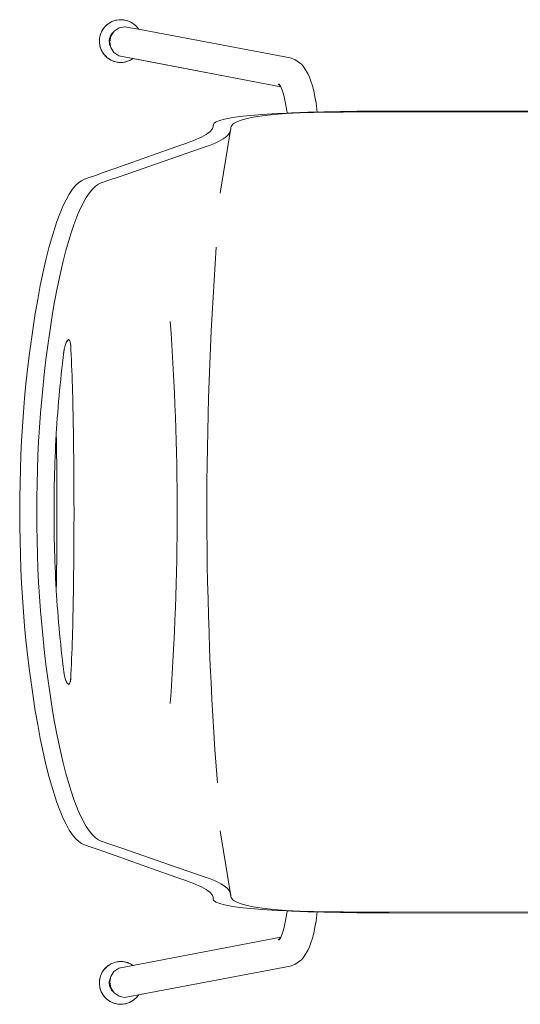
# Model space of a CAD drawing. Header units: millimetres. Extents: x 25686 to 158540, y -33439 to 84825.
# Tile 6 of 23: x 30424 to 30706, y -25646 to -25092. Entities that reach past the tile are written whole.
import ezdxf

# ---------------------------------------------------------------- set-up
doc = ezdxf.new("R2010")
doc.units = ezdxf.units.MM
doc.header["$LTSCALE"] = 400
doc.layers.add('N_nábytek', color=7, linetype='Continuous', lineweight=13)

# ---------------------------------------------------------------- blocks, each defined once
blk = doc.blocks.new('zidle_jednacka')
for p, q in [((-231.43, -311.47), (-231.45, -162.72)), ((-230.9, -372.68), (-230.73, -206.87)), ((218.68, -372.68), (218.51, -215.62)), ((219.13, -355.21), (219.27, -232.72)), ((-231.43, -311.47), (-231.34, -359.59)), ((-231.31, -368.59), (-231.34, -359.59)), ((219.13, -355.21), (219.11, -363.97)), ((219.09, -368.59), (219.11, -363.97)), ((-231.31, -368.59), (-231.28, -373.27)), ((219.05, -373.27), (219.09, -368.59)), ((-231.28, -373.27), (-231.16, -382.56)), ((-230.87, -380.98), (-230.9, -372.68)), ((218.68, -372.68), (218.64, -380.98)), ((218.94, -382.56), (219.05, -373.27)), ((-230.78, -389.24), (-230.87, -380.98)), ((218.64, -380.98), (218.56, -389.24)), ((-231.16, -382.56), (-230.98, -391.81)), ((218.76, -391.81), (218.94, -382.56)), ((-230.98, -391.81), (-230.88, -395.61)), ((-230.63, -397.42), (-230.78, -389.24)), ((218.56, -389.24), (218.4, -397.42)), ((218.65, -395.61), (218.76, -391.81)), ((-245.64, -398.32), (-248.26, -399.15)), ((-242.71, -397.56), (-245.64, -398.32)), ((-239.49, -396.88), (-242.71, -397.56)), ((-236, -396.28), (-239.49, -396.88)), ((-232.3, -395.76), (-236, -396.28)), ((-230.88, -395.61), (-232.3, -395.76)), ((-230.88, -395.61), (-230.73, -400.94)), ((-230.38, -405.4), (-230.63, -397.42)), ((218.4, -397.42), (218.15, -405.4)), ((218.5, -400.94), (218.65, -395.61)), ((220.07, -395.76), (218.65, -395.61)), ((223.78, -396.28), (220.07, -395.76)), ((227.26, -396.88), (223.78, -396.28)), ((230.49, -397.56), (227.26, -396.88)), ((233.42, -398.32), (230.49, -397.56)), ((236.03, -399.15), (233.42, -398.32)), ((-256.59, -403.48), (-257.73, -404.48)), ((-255.07, -402.52), (-256.59, -403.48)), ((-252.43, -400.97), (-255.07, -402.52)), ((-250.53, -400.03), (-252.43, -400.97)), ((-248.26, -399.15), (-250.53, -400.03)), ((-230.73, -400.94), (-230.4, -409.84)), ((218.17, -409.84), (218.5, -400.94)), ((238.31, -400.03), (236.03, -399.15)), ((240.21, -400.97), (238.31, -400.03)), ((240.21, -400.97), (242.85, -402.52)), ((244.36, -403.48), (242.85, -402.52)), ((245.51, -404.48), (244.36, -403.48)), ((-261.24, -410.82), (-260.79, -409.3)), ((-260.38, -408.22), (-260.79, -409.3)), ((-260.38, -408.22), (-258.51, -405.49)), ((-257.73, -404.48), (-258.51, -405.49)), ((-230, -413.04), (-230.38, -405.4)), ((218.15, -405.4), (217.78, -413.04)), ((246.28, -405.49), (245.51, -404.48)), ((246.28, -405.49), (248.16, -408.22)), ((248.56, -409.3), (248.16, -408.22)), ((249.02, -410.82), (248.56, -409.3)), ((-261.24, -410.82), (-277.34, -496.03)), ((-240.9, -414.64), (-243.13, -415.35)), ((-238.39, -414), (-240.9, -414.64)), ((-235.64, -413.41), (-238.39, -414)), ((-232.66, -412.9), (-235.64, -413.41)), ((-230.26, -412.57), (-232.66, -412.9)), ((-230.4, -409.84), (-230.26, -412.57)), ((-230.26, -412.57), (-229.99, -418.34)), ((-229.48, -420.11), (-230, -413.04)), ((217.78, -413.04), (217.26, -420.11)), ((217.76, -418.34), (218.04, -412.57)), ((218.04, -412.57), (218.17, -409.84)), ((220.43, -412.9), (218.04, -412.57)), ((223.41, -413.41), (220.43, -412.9)), ((226.17, -414), (223.41, -413.41)), ((228.68, -414.64), (226.17, -414)), ((230.91, -415.35), (228.68, -414.64)), ((249.02, -410.82), (265.12, -496.03)), ((-244.94, -416.05), (-260.9, -499.18)), ((-245.43, -416.28), (-246.7, -416.91)), ((-246.03, -416.8), (-246.6, -417.55)), ((-245.43, -416.28), (-246.03, -416.8)), ((-245.07, -416.11), (-245.43, -416.28)), ((-244.94, -416.05), (-245.07, -416.11)), ((-243.13, -415.35), (-244.94, -416.05)), ((-229.99, -418.34), (-229.5, -426.22)), ((-228.81, -426.37), (-229.48, -420.11)), ((217.26, -420.11), (216.58, -426.37)), ((217.27, -426.22), (217.76, -418.34)), ((232.71, -416.05), (230.91, -415.35)), ((232.71, -416.05), (248.68, -499.17)), ((232.85, -416.11), (232.71, -416.05)), ((233.2, -416.28), (232.85, -416.11)), ((233.81, -416.8), (233.2, -416.28)), ((234.48, -416.91), (233.2, -416.28)), ((234.38, -417.55), (233.81, -416.8)), ((-229.5, -426.22), (-228.94, -433.24)), ((-228, -431.61), (-228.81, -426.37)), ((216.58, -426.37), (215.77, -431.61)), ((216.71, -433.24), (217.27, -426.22)), ((-228.94, -433.24), (-228.31, -439.22)), ((-227.09, -435.78), (-228, -431.61)), ((-226.12, -438.94), (-227.09, -435.78)), ((214.86, -435.78), (213.9, -438.94)), ((215.77, -431.61), (214.86, -435.78)), ((216.09, -439.22), (216.71, -433.24)), ((-228.31, -439.22), (-227.64, -444.06)), ((-225.14, -441.21), (-226.12, -438.94)), ((-224.15, -442.77), (-225.14, -441.21)), ((212.92, -441.21), (211.93, -442.77)), ((213.9, -438.94), (212.92, -441.21)), ((215.42, -444.06), (216.09, -439.22)), ((-227.64, -444.06), (-226.93, -447.79)), ((-226.93, -447.79), (-226.18, -450.5)), ((-223.16, -443.72), (-224.15, -442.77)), ((-222.19, -444.11), (-223.16, -443.72)), ((-221.71, -444.19), (-222.19, -444.11)), ((-221.25, -444.24), (-221.71, -444.19)), ((-220.75, -444.33), (-221.25, -444.24)), ((-185.33, -450.22), (-220.75, -444.33)), ((-219.64, -444.7), (-220.75, -444.33)), ((-218.86, -445.14), (-219.64, -444.7)), ((-218.07, -445.75), (-218.86, -445.14)), ((-217.3, -446.5), (-218.07, -445.75)), ((-216.53, -447.41), (-217.3, -446.5)), ((-215.77, -448.48), (-216.53, -447.41)), ((173.1, -450.22), (208.53, -444.33)), ((204.31, -447.41), (203.55, -448.48)), ((205.07, -446.5), (204.31, -447.41)), ((205.85, -445.75), (205.07, -446.5)), ((206.63, -445.14), (205.85, -445.75)), ((207.42, -444.7), (206.63, -445.14)), ((208.53, -444.33), (207.42, -444.7)), ((209.02, -444.24), (208.53, -444.33)), ((209.49, -444.19), (209.02, -444.24)), ((209.97, -444.11), (209.49, -444.19)), ((210.94, -443.72), (209.97, -444.11)), ((211.93, -442.77), (210.94, -443.72)), ((213.96, -450.5), (214.7, -447.79)), ((214.7, -447.79), (215.42, -444.06)), ((-226.18, -450.5), (-225.42, -452.36)), ((-225.42, -452.36), (-224.63, -453.5)), ((-224.63, -453.5), (-223.83, -453.97)), ((-215.03, -449.7), (-215.77, -448.48)), ((-214.29, -451.08), (-215.03, -449.7)), ((-213.56, -452.6), (-214.29, -451.08)), ((-212.83, -454.27), (-213.56, -452.6)), ((201.33, -452.6), (200.61, -454.27)), ((202.06, -451.08), (201.33, -452.6)), ((202.8, -449.7), (202.06, -451.08)), ((203.55, -448.48), (202.8, -449.7)), ((211.61, -453.97), (212.41, -453.5)), ((212.41, -453.5), (213.19, -452.36)), ((213.19, -452.36), (213.96, -450.5)), ((-223.83, -453.97), (-223.42, -454.04)), ((-223.42, -454.04), (-223.01, -454.09)), ((-223.01, -454.09), (-222.61, -454.16)), ((-222.61, -454.16), (-222.55, -454.17)), ((-222.55, -454.17), (-221.68, -454.49)), ((-221.68, -454.49), (-221, -454.9)), ((-221, -454.9), (-220.32, -455.48)), ((-220.32, -455.48), (-219.63, -456.2)), ((-219.63, -456.2), (-218.94, -457.08)), ((-218.94, -457.08), (-218.24, -458.12)), ((-218.24, -458.12), (-217.53, -459.31)), ((-212.12, -456.09), (-212.83, -454.27)), ((-211.42, -458.05), (-212.12, -456.09)), ((-206.05, -473.66), (-211.42, -458.05)), ((192.29, -478.13), (199.2, -458.05)), ((199.9, -456.09), (199.2, -458.05)), ((200.61, -454.27), (199.9, -456.09)), ((205.31, -459.31), (206.02, -458.12)), ((206.02, -458.12), (206.72, -457.08)), ((206.72, -457.08), (207.41, -456.2)), ((207.41, -456.2), (208.1, -455.48)), ((208.1, -455.48), (208.78, -454.9)), ((208.78, -454.9), (209.46, -454.49)), ((209.46, -454.49), (210.38, -454.16)), ((210.38, -454.16), (210.78, -454.09)), ((210.78, -454.09), (211.2, -454.04)), ((211.2, -454.04), (211.61, -453.97)), ((-217.53, -459.31), (-216.82, -460.66)), ((-216.82, -460.66), (-216.11, -462.16)), ((-216.11, -462.16), (-215.39, -463.8)), ((-215.39, -463.8), (-214.67, -465.6)), ((202.44, -465.6), (203.17, -463.8)), ((203.17, -463.8), (203.89, -462.16)), ((203.89, -462.16), (204.6, -460.66)), ((204.6, -460.66), (205.31, -459.31)), ((-214.67, -465.6), (-213.94, -467.53)), ((-213.94, -467.53), (-213.22, -469.53)), ((-211.06, -475.59), (-213.22, -469.53)), ((201, -469.53), (198.84, -475.59)), ((201, -469.53), (201.72, -467.53)), ((201.72, -467.53), (202.44, -465.6)), ((-211.06, -475.59), (-210.53, -477.04)), ((-206.05, -473.66), (-194.72, -506.41)), ((198.31, -477.04), (198.84, -475.59)), ((-210.53, -477.08), (-210.53, -477.04)), ((-210.53, -477.08), (-201.51, -502.44)), ((183.01, -504.92), (192.29, -478.13)), ((198.31, -477.08), (189.29, -502.44)), ((198.31, -477.08), (198.31, -477.04)), ((-280.04, -498.48), (-279.21, -497.56)), ((-279.21, -497.56), (-278.29, -496.73)), ((-277.34, -496.03), (-278.83, -503.92)), ((-278.29, -496.73), (-277.34, -496.03)), ((265.12, -496.03), (266.07, -496.73)), ((265.12, -496.03), (266.61, -503.92)), ((266.07, -496.73), (266.99, -497.56)), ((266.99, -497.56), (267.82, -498.48)), ((-282.53, -503.86), (-282.26, -502.74)), ((-282.26, -502.74), (-281.88, -501.62)), ((-281.88, -501.62), (-281.38, -500.53)), ((-281.38, -500.53), (-280.77, -499.48)), ((-280.77, -499.48), (-280.04, -498.48)), ((-260.9, -499.18), (-261.85, -504.11)), ((-260.9, -499.18), (-260.68, -499.48)), ((-260.68, -499.48), (-260.07, -500.53)), ((-260.07, -500.53), (-259.57, -501.62)), ((-259.57, -501.62), (-259.19, -502.74)), ((-258.93, -503.86), (-259.19, -502.74)), ((-201.51, -502.44), (-198.88, -509.89)), ((189.29, -502.44), (188.24, -505.42)), ((246.7, -503.86), (246.97, -502.74)), ((246.97, -502.74), (247.34, -501.62)), ((247.34, -501.62), (247.84, -500.53)), ((247.84, -500.53), (248.46, -499.48)), ((248.46, -499.48), (248.68, -499.17)), ((248.68, -499.17), (249.63, -504.11)), ((267.82, -498.48), (268.55, -499.48)), ((268.55, -499.48), (269.16, -500.53)), ((269.16, -500.53), (269.66, -501.62)), ((269.66, -501.62), (270.04, -502.74)), ((270.04, -502.74), (270.3, -503.86)), ((-282.73, -506.04), (-282.68, -504.96)), ((-282.68, -507.12), (-282.73, -506.04)), ((-282.68, -504.96), (-282.53, -503.86)), ((-282.53, -508.23), (-282.68, -507.12)), ((-282.26, -509.34), (-282.53, -508.23)), ((-278.23, -506.96), (-278.83, -503.92)), ((-276.34, -509.78), (-278.23, -506.96)), ((-262.45, -507.14), (-264.34, -509.91)), ((-261.85, -504.11), (-262.45, -507.14)), ((-258.93, -508.23), (-259.19, -509.34)), ((-258.93, -503.86), (-258.77, -504.96)), ((-258.77, -507.12), (-258.93, -508.23)), ((-258.77, -504.96), (-258.73, -506.04)), ((-258.73, -506.04), (-258.77, -507.12)), ((-194.72, -506.41), (-192.17, -513.85)), ((179.94, -513.85), (183.01, -504.92)), ((188.24, -505.42), (185.62, -512.87)), ((246.5, -506.04), (246.55, -504.96)), ((246.55, -507.12), (246.5, -506.04)), ((246.55, -504.96), (246.7, -503.86)), ((246.7, -508.23), (246.55, -507.12)), ((246.97, -509.34), (246.7, -508.23)), ((250.22, -507.14), (249.63, -504.11)), ((252.11, -509.91), (250.22, -507.14)), ((266.01, -506.96), (264.12, -509.78)), ((266.61, -503.92), (266.01, -506.96)), ((270.3, -508.23), (270.04, -509.34)), ((270.3, -503.86), (270.45, -504.96)), ((270.45, -507.12), (270.3, -508.23)), ((270.45, -504.96), (270.5, -506.04)), ((270.5, -506.04), (270.45, -507.12)), ((-281.88, -510.46), (-282.26, -509.34)), ((-281.38, -511.55), (-281.88, -510.46)), ((-280.77, -512.61), (-281.38, -511.55)), ((-280.04, -513.61), (-280.77, -512.61)), ((-279.21, -514.53), (-280.04, -513.61)), ((-278.29, -515.36), (-279.21, -514.53)), ((-275.66, -510.22), (-276.34, -509.78)), ((-275.66, -510.22), (-275.32, -510.64)), ((-273.47, -511.64), (-275.66, -510.22)), ((-275.32, -510.64), (-274.28, -511.48)), ((-274.28, -511.48), (-273.12, -512.09)), ((-270.34, -512.26), (-273.47, -511.64)), ((-273.03, -511.87), (-273.47, -511.64)), ((-273.12, -512.09), (-271.91, -512.43)), ((-271.91, -512.43), (-270.73, -512.54)), ((-270.34, -512.26), (-270.8, -512.31)), ((-270.73, -512.54), (-269.54, -512.43)), ((-267.82, -511.82), (-270.34, -512.26)), ((-269.54, -512.43), (-268.33, -512.09)), ((-268.33, -512.09), (-267.82, -511.82)), ((-267.21, -511.72), (-267.82, -511.82)), ((-264.34, -509.91), (-267.21, -511.72)), ((-262.24, -514.53), (-263.16, -515.36)), ((-261.41, -513.61), (-262.24, -514.53)), ((-260.68, -512.61), (-261.41, -513.61)), ((-260.07, -511.55), (-260.68, -512.61)), ((-259.57, -510.46), (-260.07, -511.55)), ((-259.19, -509.34), (-259.57, -510.46)), ((-196.8, -515.85), (-198.88, -509.89)), ((-191.62, -515.41), (-192.17, -513.85)), ((179.94, -513.85), (179.4, -515.41)), ((183.54, -518.83), (185.62, -512.87)), ((247.34, -510.46), (246.97, -509.34)), ((247.84, -511.55), (247.34, -510.46)), ((248.46, -512.61), (247.84, -511.55)), ((249.19, -513.61), (248.46, -512.61)), ((250.02, -514.53), (249.19, -513.61)), ((250.94, -515.36), (250.02, -514.53)), ((254.99, -511.72), (252.11, -509.91)), ((255.6, -511.82), (254.99, -511.72)), ((255.6, -511.82), (256.11, -512.09)), ((258.12, -512.26), (255.6, -511.82)), ((256.11, -512.09), (257.32, -512.43)), ((257.32, -512.43), (258.5, -512.54)), ((261.24, -511.64), (258.12, -512.26)), ((258.57, -512.31), (258.12, -512.26)), ((258.5, -512.54), (259.68, -512.43)), ((259.68, -512.43), (260.89, -512.09)), ((261.24, -511.64), (260.81, -511.87)), ((260.89, -512.09), (262.06, -511.48)), ((263.44, -510.22), (261.24, -511.64)), ((262.06, -511.48), (263.1, -510.64)), ((263.1, -510.64), (263.44, -510.22)), ((264.12, -509.78), (263.44, -510.22)), ((266.99, -514.53), (266.07, -515.36)), ((267.82, -513.61), (266.99, -514.53)), ((268.55, -512.61), (267.82, -513.61)), ((269.16, -511.55), (268.55, -512.61)), ((269.66, -510.46), (269.16, -511.55)), ((270.04, -509.34), (269.66, -510.46)), ((-277.29, -516.09), (-278.29, -515.36)), ((-276.24, -516.7), (-277.29, -516.09)), ((-275.14, -517.2), (-276.24, -516.7)), ((-274.03, -517.58), (-275.14, -517.2)), ((-272.91, -517.84), (-274.03, -517.58)), ((-271.8, -517.99), (-272.91, -517.84)), ((-270.73, -518.04), (-271.8, -517.99)), ((-269.65, -517.99), (-270.73, -518.04)), ((-268.54, -517.84), (-269.65, -517.99)), ((-267.42, -517.58), (-268.54, -517.84)), ((-266.31, -517.2), (-267.42, -517.58)), ((-265.21, -516.7), (-266.31, -517.2)), ((-264.16, -516.09), (-265.21, -516.7)), ((-263.16, -515.36), (-264.16, -516.09)), ((-195.25, -520.32), (-196.8, -515.85)), ((-191.01, -516.98), (-191.62, -515.41)), ((-190.25, -518.58), (-191.01, -516.98)), ((-189.17, -520.22), (-190.25, -518.58)), ((178.03, -518.58), (176.94, -520.22)), ((178.79, -516.98), (178.03, -518.58)), ((179.4, -515.41), (178.79, -516.98)), ((183.54, -518.83), (182, -523.29)), ((251.94, -516.09), (250.94, -515.36)), ((252.99, -516.7), (251.94, -516.09)), ((254.09, -517.2), (252.99, -516.7)), ((255.2, -517.58), (254.09, -517.2)), ((256.32, -517.84), (255.2, -517.58)), ((257.42, -517.99), (256.32, -517.84)), ((258.5, -518.04), (257.42, -517.99)), ((259.58, -517.99), (258.5, -518.04)), ((260.69, -517.84), (259.58, -517.99)), ((261.8, -517.58), (260.69, -517.84)), ((262.92, -517.2), (261.8, -517.58)), ((264.01, -516.7), (262.92, -517.2)), ((265.07, -516.09), (264.01, -516.7)), ((266.07, -515.36), (265.07, -516.09)), ((-194.22, -523.29), (-195.25, -520.32)), ((-194.22, -523.29), (-193.67, -524.85)), ((-193.67, -524.85), (-193.06, -526.43)), ((-187.59, -521.92), (-189.17, -520.22)), ((-185.5, -523.68), (-187.59, -521.92)), ((-182.88, -525.47), (-185.5, -523.68)), ((-179.73, -527.27), (-182.88, -525.47)), ((170.66, -525.47), (167.5, -527.27)), ((173.28, -523.68), (170.66, -525.47)), ((175.37, -521.92), (173.28, -523.68)), ((176.94, -520.22), (175.37, -521.92)), ((180.84, -526.43), (181.45, -524.85)), ((181.45, -524.85), (182, -523.29)), ((-193.06, -526.43), (-192.29, -528.03)), ((-192.29, -528.03), (-191.19, -529.68)), ((-191.19, -529.68), (-189.59, -531.4)), ((-176.07, -529.04), (-179.73, -527.27)), ((-171.99, -530.77), (-176.07, -529.04)), ((-167.57, -532.43), (-171.99, -530.77)), ((159.77, -530.77), (155.35, -532.43)), ((163.85, -529.04), (159.77, -530.77)), ((167.5, -527.27), (163.85, -529.04)), ((177.36, -531.4), (178.96, -529.68)), ((178.96, -529.68), (180.07, -528.03)), ((180.07, -528.03), (180.84, -526.43)), ((-189.59, -531.4), (-187.46, -533.17)), ((-187.46, -533.17), (-184.8, -534.97)), ((-184.8, -534.97), (-181.59, -536.78)), ((-162.9, -534.02), (-167.57, -532.43)), ((-158.03, -535.52), (-162.9, -534.02)), ((-153, -536.94), (-158.03, -535.52)), ((-102.78, -535.26), (-102.79, -535.48)), ((-102.79, -535.48), (-102.6, -535.86)), ((-102.67, -535.05), (-102.78, -535.26)), ((-102.46, -534.86), (-102.67, -535.05)), ((-102.6, -535.86), (-102.08, -536.31)), ((-102.16, -534.68), (-102.46, -534.86)), ((-101.76, -534.53), (-102.16, -534.68)), ((-102.08, -536.31), (-101.27, -536.74)), ((-101.28, -534.4), (-101.76, -534.53)), ((-100.72, -534.3), (-101.28, -534.4)), ((-100.1, -534.22), (-100.72, -534.3)), ((-99.48, -534.18), (-100.1, -534.22)), ((-99.48, -534.18), (-97.27, -534.06)), ((-94.39, -533.92), (-97.27, -534.06)), ((-91.49, -533.79), (-94.39, -533.92)), ((-88.56, -533.67), (-91.49, -533.79)), ((-85.6, -533.55), (-88.56, -533.67)), ((-82.62, -533.44), (-85.6, -533.55)), ((-79.61, -533.33), (-82.62, -533.44)), ((-76.58, -533.24), (-79.61, -533.33)), ((-73.52, -533.15), (-76.58, -533.24)), ((-70.45, -533.06), (-73.52, -533.15)), ((-67.36, -532.98), (-70.45, -533.06)), ((-64.24, -532.91), (-67.36, -532.98)), ((-61.11, -532.84), (-64.24, -532.91)), ((-57.96, -532.78), (-61.11, -532.84)), ((-54.8, -532.72), (-57.96, -532.78)), ((-51.62, -532.67), (-54.8, -532.72)), ((-48.43, -532.62), (-51.62, -532.67)), ((-48.43, -532.62), (-42, -532.53)), ((-35.54, -532.46), (-42, -532.53)), ((-35.54, -532.46), (-29.04, -532.41)), ((-25.77, -532.39), (-29.04, -532.41)), ((-19.23, -532.36), (-25.77, -532.39)), ((-12.68, -532.34), (-19.23, -532.36)), ((-6.11, -532.33), (-12.68, -532.34)), ((-6.11, -532.33), (3.73, -532.35)), ((3.73, -532.35), (10.28, -532.37)), ((10.28, -532.37), (16.81, -532.41)), ((23.31, -532.46), (16.81, -532.41)), ((23.31, -532.46), (29.78, -532.53)), ((33, -532.57), (29.78, -532.53)), ((39.4, -532.67), (33, -532.57)), ((42.58, -532.72), (39.4, -532.67)), ((45.74, -532.78), (42.58, -532.72)), ((48.89, -532.84), (45.74, -532.78)), ((52.02, -532.91), (48.89, -532.84)), ((55.13, -532.98), (52.02, -532.91)), ((58.23, -533.06), (55.13, -532.98)), ((61.3, -533.15), (58.23, -533.06)), ((64.35, -533.24), (61.3, -533.15)), ((67.38, -533.33), (64.35, -533.24)), ((70.39, -533.44), (67.38, -533.33)), ((73.38, -533.55), (70.39, -533.44)), ((76.33, -533.67), (73.38, -533.55)), ((79.27, -533.79), (76.33, -533.67)), ((82.17, -533.92), (79.27, -533.79)), ((85.05, -534.06), (82.17, -533.92)), ((87.25, -534.18), (85.05, -534.06)), ((87.87, -534.22), (87.25, -534.18)), ((88.5, -534.3), (87.87, -534.22)), ((89.06, -534.4), (88.5, -534.3)), ((89.04, -536.74), (89.86, -536.31)), ((89.54, -534.53), (89.06, -534.4)), ((89.93, -534.68), (89.54, -534.53)), ((89.86, -536.31), (90.38, -535.86)), ((90.24, -534.86), (89.93, -534.68)), ((90.44, -535.05), (90.24, -534.86)), ((90.38, -535.86), (90.57, -535.48)), ((90.55, -535.26), (90.44, -535.05)), ((90.57, -535.48), (90.55, -535.26)), ((145.8, -535.52), (140.77, -536.94)), ((150.67, -534.02), (145.8, -535.52)), ((155.35, -532.43), (150.67, -534.02)), ((169.37, -536.78), (172.58, -534.97)), ((172.58, -534.97), (175.24, -533.17)), ((175.24, -533.17), (177.36, -531.4)), ((-181.59, -536.78), (-177.88, -538.56)), ((-177.88, -538.56), (-173.74, -540.29)), ((-173.74, -540.29), (-169.28, -541.96)), ((-169.28, -541.96), (-164.56, -543.54)), ((-146.38, -538.62), (-153, -536.94)), ((-139.62, -540.17), (-146.38, -538.62)), ((-131.96, -541.77), (-139.62, -540.17)), ((-124.25, -543.22), (-131.96, -541.77)), ((-101.27, -536.74), (-100.2, -537.16)), ((-100.2, -537.16), (-98.92, -537.52)), ((-98.92, -537.52), (-97.49, -537.82)), ((-97.49, -537.82), (-96.74, -537.94)), ((-96.74, -537.94), (-96.36, -537.99)), ((-96.36, -537.99), (-95.97, -538.04)), ((-95.97, -538.04), (-92.89, -538.43)), ((-92.89, -538.43), (-89.82, -538.8)), ((-89.82, -538.8), (-86.74, -539.16)), ((-86.74, -539.16), (-83.65, -539.5)), ((-83.65, -539.5), (-80.57, -539.83)), ((-80.57, -539.83), (-77.48, -540.14)), ((-77.48, -540.14), (-74.39, -540.44)), ((-74.39, -540.44), (-71.3, -540.72)), ((-71.3, -540.72), (-68.2, -540.99)), ((-68.2, -540.99), (-65.11, -541.25)), ((-65.11, -541.25), (-62.01, -541.49)), ((-62.01, -541.49), (-58.91, -541.72)), ((-58.91, -541.72), (-55.81, -541.93)), ((-55.81, -541.93), (-52.71, -542.13)), ((-52.71, -542.13), (-50.43, -542.27)), ((-45.6, -542.21), (-50.43, -542.27)), ((-39.09, -542.13), (-45.6, -542.21)), ((-32.54, -542.07), (-39.09, -542.13)), ((-32.54, -542.07), (-29.25, -542.05)), ((-22.66, -542.01), (-29.25, -542.05)), ((-16.05, -541.99), (-22.66, -542.01)), ((-6.11, -541.98), (-16.05, -541.99)), ((3.83, -541.99), (-6.11, -541.98)), ((3.83, -541.99), (7.13, -542)), ((13.74, -542.03), (7.13, -542)), ((13.74, -542.03), (20.32, -542.07)), ((20.32, -542.07), (26.87, -542.13)), ((33.38, -542.21), (26.87, -542.13)), ((38.2, -542.27), (33.38, -542.21)), ((38.2, -542.27), (40.49, -542.13)), ((40.49, -542.13), (43.59, -541.93)), ((43.59, -541.93), (46.69, -541.72)), ((46.69, -541.72), (49.79, -541.49)), ((49.79, -541.49), (52.88, -541.25)), ((52.88, -541.25), (55.98, -540.99)), ((55.98, -540.99), (59.07, -540.72)), ((59.07, -540.72), (62.17, -540.44)), ((62.17, -540.44), (65.26, -540.14)), ((65.26, -540.14), (68.34, -539.83)), ((68.34, -539.83), (71.43, -539.5)), ((71.43, -539.5), (74.51, -539.16)), ((74.51, -539.16), (77.59, -538.8)), ((77.59, -538.8), (80.67, -538.43)), ((80.67, -538.43), (83.75, -538.04)), ((83.75, -538.04), (84.51, -537.94)), ((84.51, -537.94), (85.27, -537.82)), ((85.27, -537.82), (86.7, -537.52)), ((86.7, -537.52), (87.97, -537.16)), ((87.97, -537.16), (89.04, -536.74)), ((119.74, -541.77), (112.03, -543.22)), ((127.4, -540.17), (119.74, -541.77)), ((134.15, -538.62), (127.4, -540.17)), ((140.77, -536.94), (134.15, -538.62)), ((152.33, -543.54), (157.05, -541.96)), ((157.05, -541.96), (161.52, -540.29)), ((161.52, -540.29), (165.66, -538.56)), ((165.66, -538.56), (169.37, -536.78)), ((-164.56, -543.54), (-159.64, -545.05)), ((-159.64, -545.05), (-154.57, -546.46)), ((-154.57, -546.46), (-147.9, -548.15)), ((-116.5, -544.57), (-124.25, -543.22)), ((-108.72, -545.81), (-116.5, -544.57)), ((-100.9, -546.94), (-108.72, -545.81)), ((-93.07, -547.98), (-100.9, -546.94)), ((-50.43, -542.27), (-49.61, -542.32)), ((-49.61, -542.32), (-46.51, -542.49)), ((-46.51, -542.49), (-43.4, -542.66)), ((-43.4, -542.66), (-40.3, -542.8)), ((-40.3, -542.8), (-37.19, -542.94)), ((-37.19, -542.94), (-34.09, -543.06)), ((-34.09, -543.06), (-30.98, -543.17)), ((-30.98, -543.17), (-27.87, -543.26)), ((-27.87, -543.26), (-24.76, -543.35)), ((-24.76, -543.35), (-21.66, -543.41)), ((-21.66, -543.41), (-18.55, -543.47)), ((-18.55, -543.47), (-15.44, -543.52)), ((-15.44, -543.52), (-12.33, -543.55)), ((-12.33, -543.55), (-9.22, -543.57)), ((-9.22, -543.57), (-6.11, -543.57)), ((-6.11, -543.57), (-3, -543.57)), ((-3, -543.57), (0.11, -543.55)), ((0.11, -543.55), (3.22, -543.52)), ((3.22, -543.52), (6.32, -543.47)), ((6.32, -543.47), (9.43, -543.41)), ((9.43, -543.41), (12.54, -543.35)), ((12.54, -543.35), (15.65, -543.26)), ((15.65, -543.26), (18.76, -543.17)), ((18.76, -543.17), (21.86, -543.06)), ((21.86, -543.06), (24.97, -542.94)), ((24.97, -542.94), (28.07, -542.8)), ((28.07, -542.8), (31.18, -542.66)), ((31.18, -542.66), (34.28, -542.49)), ((34.28, -542.49), (37.39, -542.32)), ((37.39, -542.32), (38.2, -542.27)), ((88.68, -546.94), (80.85, -547.98)), ((96.49, -545.81), (88.68, -546.94)), ((104.28, -544.57), (96.49, -545.81)), ((112.03, -543.22), (104.28, -544.57)), ((135.68, -548.15), (142.35, -546.46)), ((142.35, -546.46), (147.42, -545.05)), ((147.42, -545.05), (152.33, -543.54)), ((-147.9, -548.15), (-141.1, -549.7)), ((-141.1, -549.7), (-133.4, -551.29)), ((-133.4, -551.29), (-125.6, -552.76)), ((-125.6, -552.76), (-117.75, -554.11)), ((-85.21, -548.92), (-93.07, -547.98)), ((-77.34, -549.76), (-85.21, -548.92)), ((-69.46, -550.51), (-77.34, -549.76)), ((-61.56, -551.17), (-69.46, -550.51)), ((-53.66, -551.73), (-61.56, -551.17)), ((-45.74, -552.2), (-53.66, -551.73)), ((-37.82, -552.59), (-45.74, -552.2)), ((-29.9, -552.89), (-37.82, -552.59)), ((-21.97, -553.1), (-29.9, -552.89)), ((-14.04, -553.23), (-21.97, -553.1)), ((-6.11, -553.27), (-14.04, -553.23)), ((1.82, -553.23), (-6.11, -553.27)), ((9.75, -553.1), (1.82, -553.23)), ((17.68, -552.89), (9.75, -553.1)), ((25.6, -552.59), (17.68, -552.89)), ((33.52, -552.2), (25.6, -552.59)), ((41.43, -551.73), (33.52, -552.2)), ((49.34, -551.17), (41.43, -551.73)), ((57.23, -550.51), (49.34, -551.17)), ((65.12, -549.76), (57.23, -550.51)), ((72.99, -548.92), (65.12, -549.76)), ((80.85, -547.98), (72.99, -548.92)), ((105.53, -554.11), (113.37, -552.76)), ((113.37, -552.76), (121.17, -551.29)), ((121.17, -551.29), (128.88, -549.7)), ((128.88, -549.7), (135.68, -548.15)), ((-117.75, -554.11), (-109.88, -555.36)), ((-109.88, -555.36), (-101.98, -556.5)), ((-101.98, -556.5), (-94.05, -557.55)), ((-94.05, -557.55), (-86.11, -558.49)), ((-86.11, -558.49), (-78.14, -559.34)), ((65.92, -559.34), (73.88, -558.49)), ((73.88, -558.49), (81.83, -557.55)), ((81.83, -557.55), (89.75, -556.5)), ((89.75, -556.5), (97.65, -555.36)), ((97.65, -555.36), (105.53, -554.11)), ((-78.14, -559.34), (-70.17, -560.09)), ((-70.17, -560.09), (-62.18, -560.75)), ((-62.18, -560.75), (-54.19, -561.32)), ((-54.19, -561.32), (-46.19, -561.79)), ((-46.19, -561.79), (-38.18, -562.18)), ((-38.18, -562.18), (-30.17, -562.48)), ((-30.17, -562.48), (-22.15, -562.69)), ((-22.15, -562.69), (-14.13, -562.82)), ((-14.13, -562.82), (-6.11, -562.86)), ((-6.11, -562.86), (1.91, -562.82)), ((1.91, -562.82), (9.93, -562.69)), ((9.93, -562.69), (17.94, -562.48)), ((17.94, -562.48), (25.96, -562.18)), ((25.96, -562.18), (33.96, -561.79)), ((33.96, -561.79), (41.97, -561.32)), ((41.97, -561.32), (49.96, -560.75)), ((49.96, -560.75), (57.95, -560.09)), ((57.95, -560.09), (65.92, -559.34))]:
    blk.add_line(p, q)
blk.add_lwpolyline([(219.27, -232.72), (219.13, -355.21), (219.11, -363.97), (219.09, -368.59), (219.05, -373.27), (218.94, -382.56), (218.76, -391.81), (218.65, -395.61), (220.07, -395.76), (223.78, -396.28), (227.26, -396.88), (230.49, -397.56), (233.42, -398.32), (236.03, -399.15), (238.31, -400.03), (240.21, -400.97), (242.85, -402.52), (244.36, -403.48), (245.51, -404.48), (246.28, -405.49), (248.16, -408.22), (248.56, -409.3), (249.02, -410.82), (265.12, -496.03), (266.57, -497.09), (268.23, -498.94), (269.46, -501.05), (270.22, -503.28), (270.53, -505.5), (270.43, -507.69), (269.9, -509.93), (268.91, -512.12), (267.45, -514.11), (265.61, -515.77), (263.5, -517), (261.26, -517.76), (259.05, -518.07), (256.85, -517.97), (254.62, -517.44), (252.43, -516.45), (250.43, -514.99), (248.77, -513.15), (247.54, -511.04), (246.78, -508.8), (246.48, -506.59), (246.58, -504.39), (247.1, -502.16), (247.34, -501.62), (246.97, -502.74), (246.7, -503.86), (246.55, -504.96), (246.5, -506.04), (246.55, -507.12), (246.7, -508.23), (246.97, -509.34), (247.34, -510.46), (247.84, -511.55), (248.46, -512.61), (249.19, -513.61), (250.02, -514.53), (250.94, -515.36), (251.94, -516.09), (252.99, -516.7), (254.09, -517.2), (255.2, -517.58), (256.32, -517.84), (257.42, -517.99), (258.5, -518.04), (259.58, -517.99), (260.69, -517.84), (261.8, -517.58), (262.92, -517.2), (264.01, -516.7), (265.07, -516.09), (266.07, -515.36), (266.99, -514.53), (267.82, -513.61), (268.55, -512.61), (269.16, -511.55), (269.66, -510.46), (270.04, -509.34), (270.3, -508.23), (270.45, -507.12), (270.5, -506.04), (270.45, -504.96), (270.3, -503.86), (270.04, -502.74), (269.66, -501.62), (269.16, -500.53), (268.55, -499.48), (267.82, -498.48), (266.99, -497.56), (266.07, -496.73), (265.12, -496.03), (266.61, -503.92), (266.01, -506.96), (264.12, -509.78), (263.44, -510.22), (262.67, -511.17), (260.34, -512.37), (257.89, -512.6), (256.11, -512.09), (255.6, -511.82), (258.12, -512.26), (261.24, -511.64), (263.44, -510.22), (264.12, -509.78), (266.01, -506.96), (266.61, -503.92), (265.12, -496.03), (249.02, -410.82), (248.56, -409.3), (248.16, -408.22), (246.28, -405.49), (245.51, -404.48), (244.36, -403.48), (242.85, -402.52), (240.21, -400.97), (238.31, -400.03), (236.03, -399.15), (233.42, -398.32), (230.49, -397.56), (227.26, -396.88), (223.78, -396.28), (220.07, -395.76), (218.65, -395.61), (218.5, -400.94), (218.17, -409.84), (218.04, -412.57), (220.43, -412.9), (223.41, -413.41), (226.17, -414), (228.68, -414.64), (230.91, -415.35), (232.71, -416.05), (233.46, -416.34), (233.81, -416.8), (233.2, -416.28), (232.85, -416.11), (230.91, -415.35), (228.68, -414.64), (226.17, -414), (223.41, -413.41), (220.43, -412.9), (218.04, -412.57), (217.76, -418.34), (217.27, -426.22), (216.71, -433.24), (216.09, -439.22), (215.42, -444.06), (214.7, -447.79), (213.96, -450.5), (213.19, -452.36), (212.14, -453.88), (211.2, -454.04), (210.78, -454.09), (210.38, -454.16), (209.46, -454.49), (208.78, -454.9), (208.1, -455.48), (207.41, -456.2), (206.72, -457.08), (206.02, -458.12), (205.31, -459.31), (204.6, -460.66), (203.89, -462.16), (203.17, -463.8), (202.44, -465.6), (201.72, -467.53), (201, -469.53), (198.84, -475.59), (198.31, -477.04), (198.31, -477.08), (189.29, -502.44), (188.24, -505.42), (185.62, -512.87), (183.54, -518.83), (182, -523.29), (181.45, -524.85), (180.84, -526.43), (180.07, -528.03), (178.96, -529.68), (177.36, -531.4), (175.24, -533.17), (172.58, -534.97), (169.37, -536.78), (165.66, -538.56), (161.52, -540.29), (157.05, -541.96), (152.33, -543.54), (147.42, -545.05), (142.35, -546.46), (135.68, -548.15), (128.88, -549.7), (121.17, -551.29), (113.37, -552.76), (105.53, -554.11), (97.65, -555.36), (89.75, -556.5), (81.83, -557.55), (73.88, -558.49), (65.92, -559.34), (57.95, -560.09), (49.96, -560.75), (41.97, -561.32), (33.96, -561.79), (25.96, -562.18), (17.94, -562.48), (9.93, -562.69), (1.91, -562.82), (-6.11, -562.86), (-14.13, -562.82), (-22.15, -562.69), (-30.17, -562.48), (-38.18, -562.18), (-46.19, -561.79), (-54.19, -561.32), (-62.18, -560.75), (-70.17, -560.09), (-78.14, -559.34), (-86.11, -558.49), (-94.05, -557.55), (-101.98, -556.5), (-109.88, -555.36), (-117.75, -554.11), (-125.6, -552.76), (-133.4, -551.29), (-141.1, -549.7), (-147.9, -548.15), (-154.57, -546.46), (-159.64, -545.05), (-164.56, -543.54), (-169.28, -541.96), (-173.74, -540.29), (-177.88, -538.56), (-181.59, -536.78), (-184.8, -534.97), (-187.46, -533.17), (-189.59, -531.4), (-191.19, -529.68), (-192.29, -528.03), (-193.06, -526.43), (-193.67, -524.85), (-194.22, -523.29), (-195.25, -520.32), (-196.8, -515.85), (-198.88, -509.89), (-201.51, -502.44), (-210.53, -477.08), (-210.53, -477.04), (-211.06, -475.59), (-213.22, -469.53), (-213.94, -467.53), (-214.67, -465.6), (-215.39, -463.8), (-216.11, -462.16), (-216.82, -460.66), (-217.53, -459.31), (-218.24, -458.12), (-218.94, -457.08), (-219.63, -456.2), (-220.32, -455.48), (-221, -454.9), (-221.68, -454.49), (-222.61, -454.16), (-223.01, -454.09), (-223.78, -454), (-224.63, -453.5), (-225.42, -452.36), (-226.18, -450.5), (-226.93, -447.79), (-227.64, -444.06), (-228.31, -439.22), (-228.94, -433.24), (-229.5, -426.22), (-229.99, -418.34), (-230.26, -412.57), (-232.66, -412.9), (-235.64, -413.41), (-238.39, -414), (-240.9, -414.64), (-243.13, -415.35), (-244.94, -416.05), (-260.89, -499.12), (-259.76, -501.05), (-259.01, -503.28), (-258.7, -505.5), (-258.8, -507.69), (-259.33, -509.93), (-260.32, -512.12), (-261.78, -514.11), (-263.62, -515.77), (-265.73, -517), (-267.96, -517.76), (-270.18, -518.07), (-272.37, -517.97), (-274.61, -517.44), (-276.8, -516.45), (-278.79, -514.99), (-280.46, -513.15), (-281.69, -511.04), (-282.45, -508.8), (-282.75, -506.59), (-282.65, -504.39), (-282.13, -502.16), (-281.13, -499.97), (-279.67, -497.97), (-278.29, -496.73), (-277.34, -496.03), (-261.24, -410.82), (-260.79, -409.3), (-260.38, -408.22), (-258.51, -405.49), (-257.73, -404.48), (-256.59, -403.48), (-255.07, -402.52), (-252.43, -400.97), (-250.53, -400.03), (-248.26, -399.15), (-245.64, -398.32), (-242.71, -397.56), (-239.49, -396.88), (-236, -396.28), (-232.3, -395.76), (-230.88, -395.61), (-230.98, -391.81), (-231.16, -382.56), (-231.28, -373.27), (-231.31, -368.59), (-231.34, -359.59), (-231.43, -311.47), (-231.45, -162.72)])
for points in [[(-245.75, -416.44), (-246.03, -416.8), (-245.43, -416.28), (-245.75, -416.44)], [(-220.75, -444.33), (-221.25, -444.24), (-221.34, -444.23), (-220.75, -444.33)], [(-215.03, -449.7), (-214.29, -451.08), (-213.56, -452.6), (-212.83, -454.27), (-212.12, -456.09), (-211.42, -458.05), (-206.05, -473.66), (-194.72, -506.41), (-192.17, -513.85), (-191.62, -515.41), (-191.01, -516.98), (-190.25, -518.58), (-189.17, -520.22), (-187.59, -521.92), (-185.5, -523.68), (-182.88, -525.47), (-179.73, -527.27), (-176.07, -529.04), (-171.99, -530.77), (-167.57, -532.43), (-162.9, -534.02), (-158.03, -535.52), (-153, -536.94), (-146.38, -538.62), (-139.62, -540.17), (-131.96, -541.77), (-124.25, -543.22), (-116.5, -544.57), (-108.72, -545.81), (-100.9, -546.94), (-93.07, -547.98), (-85.21, -548.92), (-77.34, -549.76), (-69.46, -550.51), (-61.56, -551.17), (-53.66, -551.73), (-45.74, -552.2), (-37.82, -552.59), (-29.9, -552.89), (-21.97, -553.1), (-14.04, -553.23), (-6.11, -553.27), (1.82, -553.23), (9.75, -553.1), (17.68, -552.89), (25.6, -552.59), (33.52, -552.2), (41.43, -551.73), (49.34, -551.17), (57.23, -550.51), (65.12, -549.76), (72.99, -548.92), (80.85, -547.98), (88.68, -546.94), (96.49, -545.81), (104.28, -544.57), (112.03, -543.22), (119.74, -541.77), (127.4, -540.17), (134.15, -538.62), (140.77, -536.94), (145.8, -535.52), (150.67, -534.02), (155.35, -532.43), (159.77, -530.77), (163.85, -529.04), (167.5, -527.27), (170.66, -525.47), (173.28, -523.68), (175.37, -521.92), (176.94, -520.22), (178.03, -518.58), (178.79, -516.98), (179.4, -515.41), (179.94, -513.85), (183.01, -504.92), (192.29, -478.13), (199.2, -458.05), (199.9, -456.09), (200.61, -454.27), (201.33, -452.6), (202.06, -451.08), (202.8, -449.7), (203.92, -447.87), (205.46, -446.05), (207.05, -444.82), (208.66, -444.29), (209.49, -444.19), (210.63, -444.01), (210.94, -443.72), (209.91, -444.14), (208.66, -444.29), (207.05, -444.82), (205.85, -445.75), (205.07, -446.5), (204.31, -447.41), (203.55, -448.48), (202.8, -449.7), (202.06, -451.08), (201.33, -452.6), (200.61, -454.27), (199.9, -456.09), (199.2, -458.05), (192.29, -478.13), (183.01, -504.92), (179.94, -513.85), (179.4, -515.41), (178.79, -516.98), (178.03, -518.58), (176.94, -520.22), (175.37, -521.92), (173.28, -523.68), (170.66, -525.47), (167.5, -527.27), (163.85, -529.04), (159.77, -530.77), (155.35, -532.43), (150.67, -534.02), (145.8, -535.52), (140.77, -536.94), (134.15, -538.62), (127.4, -540.17), (119.74, -541.77), (112.03, -543.22), (104.28, -544.57), (96.49, -545.81), (88.68, -546.94), (80.85, -547.98), (72.99, -548.92), (65.12, -549.76), (57.23, -550.51), (49.34, -551.17), (41.43, -551.73), (33.52, -552.2), (25.6, -552.59), (17.68, -552.89), (9.75, -553.1), (1.82, -553.23), (-6.11, -553.27), (-14.04, -553.23), (-21.97, -553.1), (-29.9, -552.89), (-37.82, -552.59), (-45.74, -552.2), (-53.66, -551.73), (-61.56, -551.17), (-69.46, -550.51), (-77.34, -549.76), (-85.21, -548.92), (-93.07, -547.98), (-100.9, -546.94), (-108.72, -545.81), (-116.5, -544.57), (-124.25, -543.22), (-131.96, -541.77), (-139.62, -540.17), (-146.38, -538.62), (-153, -536.94), (-158.03, -535.52), (-162.9, -534.02), (-167.57, -532.43), (-171.99, -530.77), (-176.07, -529.04), (-179.73, -527.27), (-182.88, -525.47), (-185.5, -523.68), (-187.59, -521.92), (-189.17, -520.22), (-190.25, -518.58), (-191.01, -516.98), (-191.62, -515.41), (-192.17, -513.85), (-194.72, -506.41), (-206.05, -473.66), (-211.42, -458.05), (-212.12, -456.09), (-212.83, -454.27), (-213.56, -452.6), (-214.29, -451.08), (-215.03, -449.7), (-215.77, -448.48), (-216.53, -447.41), (-217.3, -446.5), (-218.07, -445.75), (-219.28, -444.82), (-219.64, -444.7), (-218.46, -445.37), (-216.91, -446.88), (-215.77, -448.48), (-215.03, -449.7)], [(208.53, -444.33), (207.88, -444.44), (207.87, -444.44), (208.53, -444.33)], [(248.68, -499.17), (248.67, -499.11), (248.46, -499.48), (248.68, -499.17)], [(-275.66, -510.22), (-273.47, -511.64), (-270.34, -512.26), (-267.82, -511.82), (-268.89, -512.37), (-271.34, -512.6), (-273.77, -511.9), (-275.32, -510.64), (-275.66, -510.22)], [(-100.8, -534.27), (-99.48, -534.18), (-97.27, -534.06), (-94.39, -533.92), (-91.49, -533.79), (-88.56, -533.67), (-85.6, -533.55), (-82.62, -533.44), (-79.61, -533.33), (-76.58, -533.24), (-73.52, -533.15), (-70.45, -533.06), (-67.36, -532.98), (-64.24, -532.91), (-61.11, -532.84), (-57.96, -532.78), (-54.8, -532.72), (-51.62, -532.67), (-48.43, -532.62), (-42, -532.53), (-35.54, -532.46), (-29.04, -532.41), (-25.77, -532.39), (-19.23, -532.36), (-12.68, -532.34), (-6.11, -532.33), (3.73, -532.35), (10.28, -532.37), (16.81, -532.41), (23.31, -532.46), (29.78, -532.53), (33, -532.57), (39.4, -532.67), (42.58, -532.72), (45.74, -532.78), (48.89, -532.84), (52.02, -532.91), (55.13, -532.98), (58.23, -533.06), (61.3, -533.15), (64.35, -533.24), (67.38, -533.33), (70.39, -533.44), (73.38, -533.55), (76.33, -533.67), (79.27, -533.79), (82.17, -533.92), (85.05, -534.06), (87.69, -534.2), (89.14, -534.38), (89.93, -534.68), (90.73, -535.14), (90.26, -536.08), (88.63, -536.97), (86.7, -537.52), (84.99, -537.88), (83.75, -538.04), (80.67, -538.43), (77.59, -538.8), (74.51, -539.16), (71.43, -539.5), (68.34, -539.83), (65.26, -540.14), (62.17, -540.44), (59.07, -540.72), (55.98, -540.99), (52.88, -541.25), (49.79, -541.49), (46.69, -541.72), (43.59, -541.93), (40.49, -542.13), (38.2, -542.27), (37.39, -542.32), (34.28, -542.49), (31.18, -542.66), (28.07, -542.8), (24.97, -542.94), (21.86, -543.06), (18.76, -543.17), (15.65, -543.26), (12.54, -543.35), (9.43, -543.41), (6.32, -543.47), (3.22, -543.52), (0.11, -543.55), (-3, -543.57), (-6.11, -543.57), (-9.22, -543.57), (-12.33, -543.55), (-15.44, -543.52), (-18.55, -543.47), (-21.66, -543.41), (-24.76, -543.35), (-27.87, -543.26), (-30.98, -543.17), (-34.09, -543.06), (-37.19, -542.94), (-40.3, -542.8), (-43.4, -542.66), (-46.51, -542.49), (-49.61, -542.32), (-50.43, -542.27), (-52.71, -542.13), (-55.81, -541.93), (-58.91, -541.72), (-62.01, -541.49), (-65.11, -541.25), (-68.2, -540.99), (-71.3, -540.72), (-74.39, -540.44), (-77.48, -540.14), (-80.57, -539.83), (-83.65, -539.5), (-86.74, -539.16), (-89.82, -538.8), (-92.89, -538.43), (-96.59, -537.96), (-97.49, -537.82), (-99.65, -537.37), (-101.81, -536.53), (-103.09, -535.44), (-102.25, -534.66), (-100.8, -534.27)], [(-102.16, -534.68), (-102.95, -535.14), (-102.79, -535.48), (-102.76, -534.91), (-102.16, -534.68)]]:
    blk.add_lwpolyline(points, close=True)
for centre, radius, start, end in [((-8.44, 1566.38), 2024.03, 265.84745, 274.37756), ((-5.91, -1943.57), 1469.25, 85.81119, 94.18881)]:
    blk.add_arc(centre, radius, start, end)
blk = doc.blocks.new('A$C4F95760A')
at = {"rotation": 270}
blk.add_blockref('zidle_jednacka', (562.91, 1085.85), dxfattribs=at)

msp = doc.modelspace()

# ---------------------------------------------------------------- block references
at = {"layer": 'N_nábytek'}
msp.add_blockref('A$C4F95760A', (30424.22, -26461.09), dxfattribs=at)

doc.saveas('drawing.dxf')
